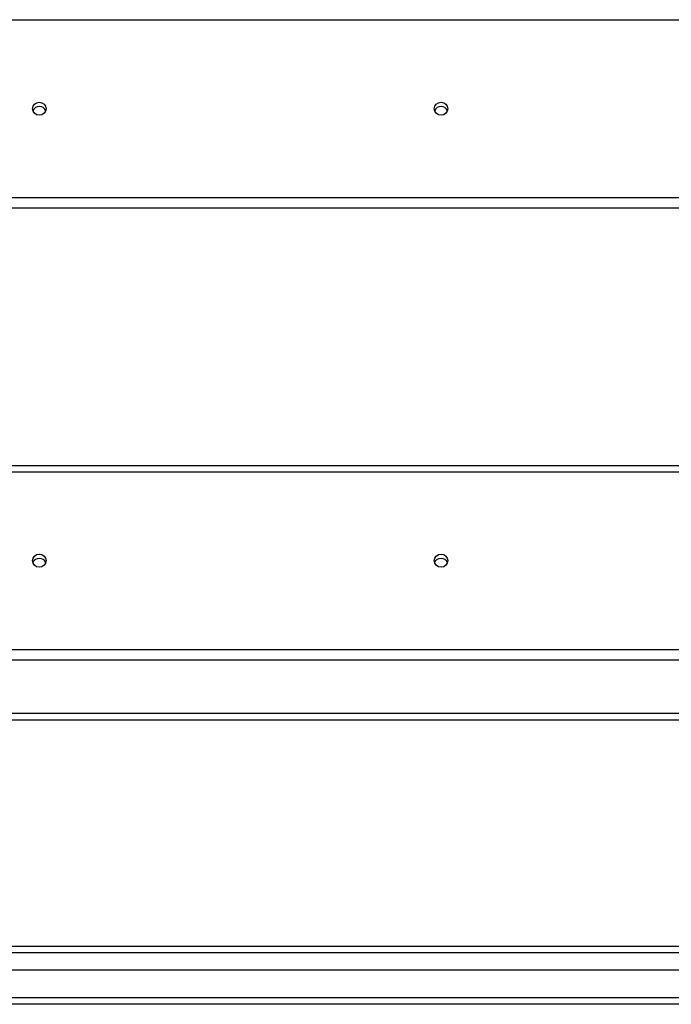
# Model space of a CAD drawing. Header units: inches. Extents: x 96 to 240, y 74 to 100.
# Tile 22 of 65: x 139 to 149, y 75 to 90. Entities that reach past the tile are written whole.
import ezdxf

# ---------------------------------------------------------------- set-up
doc = ezdxf.new("R2010")
doc.units = ezdxf.units.IN
doc.header["$MEASUREMENT"] = 0
doc.layers.add('Visible Edges(ANSI)', color=7, linetype='Continuous', lineweight=25)
doc.layers.add('Visible Tangent Edges(ANSI)', color=7, linetype='Continuous', lineweight=25)

msp = doc.modelspace()

# ---------------------------------------------------------------- linework, layer by layer
at = {"layer": 'Visible Edges(ANSI)'}
for p, q in [((167.242, 87.091), (130.608, 87.091)), ((130.608, 83.25), (167.242, 83.25)), ((167.242, 80.341), (130.608, 80.341)), ((135.233, 79.452), (161.983, 79.452)), ((97.005, 76.068), (167.211, 76.068)), ((167.399, 75.714), (96.816, 75.714)), ((168.009, 75.202), (96.974, 75.202))]:
    msp.add_line(p, q, dxfattribs=at)
for centre in [(139.608, 88.578), (145.608, 88.578), (139.608, 81.828), (145.608, 81.828)]:
    msp.add_ellipse(centre, major_axis=(-0.101, 0), ratio=0.966998, dxfattribs=at)
for centre in [(139.608, 88.514), (145.608, 88.514), (139.608, 81.764), (145.608, 81.764)]:
    msp.add_ellipse(centre, major_axis=(0.101, 0), ratio=0.966998, start_param=0.333879, end_param=2.807714, dxfattribs=at)
at = {"layer": 'Visible Tangent Edges(ANSI)'}
for p, q in [((130.608, 89.907), (167.242, 89.907)), ((167.242, 87.248), (130.608, 87.248)), ((130.608, 83.157), (167.242, 83.157)), ((167.242, 80.498), (130.608, 80.498)), ((135.233, 79.551), (161.983, 79.551)), ((167.341, 75.969), (96.875, 75.969)), ((168.009, 75.301), (96.207, 75.301))]:
    msp.add_line(p, q, dxfattribs=at)

doc.saveas('drawing.dxf')
